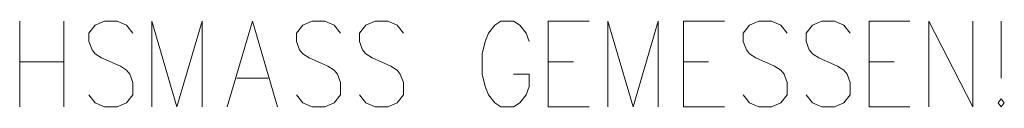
# Model space of a CAD drawing. Extents: x -106 to 740, y 65 to 659.
# Tile 22 of 24: x 623.57 to 648.06, y 441.46 to 443.59. Entities that reach past the tile are written whole.
import ezdxf

# ---------------------------------------------------------------- set-up
doc = ezdxf.new("R2010")
doc.units = 0
doc.layers.add('E_Montagehöhe', color=7, linetype='Continuous', lineweight=18)
doc.layers.add('X_Geometrie', color=3, linetype='Continuous', lineweight=50, true_color=0x00ff00)

# ---------------------------------------------------------------- blocks, each defined once
blk = doc.blocks.new('Blockreferenz-A07MYRR2RK', base_point=(566.773, 289.825))
at = {"layer": 'E_Montagehöhe', "lineweight": 13}
for p, q in [((623.574, 441.458), (623.574, 443.594)), ((624.669, 443.594), (624.669, 441.458)), ((625.451, 443.492), (625.295, 443.289)), ((625.686, 443.594), (625.451, 443.492)), ((625.999, 443.594), (625.686, 443.594)), ((626.234, 443.492), (625.999, 443.594)), ((626.39, 443.289), (626.234, 443.492)), ((626.859, 441.458), (626.859, 443.594)), ((626.859, 443.594), (627.485, 441.458)), ((627.485, 441.458), (628.111, 443.594)), ((628.111, 443.594), (628.111, 441.458)), ((628.737, 441.458), (629.363, 443.594)), ((629.363, 443.594), (629.989, 441.458)), ((630.615, 443.492), (630.458, 443.289)), ((630.849, 443.594), (630.615, 443.492)), ((631.162, 443.594), (630.849, 443.594)), ((631.397, 443.492), (631.162, 443.594)), ((631.553, 443.289), (631.397, 443.492)), ((632.179, 443.492), (632.023, 443.289)), ((632.414, 443.594), (632.179, 443.492)), ((632.727, 443.594), (632.414, 443.594)), ((632.962, 443.492), (632.727, 443.594)), ((633.118, 443.289), (632.962, 443.492)), ((635.387, 443.492), (635.23, 443.289)), ((635.543, 443.594), (635.387, 443.492)), ((635.856, 443.594), (635.543, 443.594)), ((636.013, 443.492), (635.856, 443.594)), ((636.169, 443.289), (636.013, 443.492)), ((636.717, 441.458), (636.717, 443.594)), ((636.717, 443.594), (637.734, 443.594)), ((638.203, 441.458), (638.203, 443.594)), ((638.203, 443.594), (638.829, 441.458)), ((638.829, 441.458), (639.455, 443.594)), ((639.455, 443.594), (639.455, 441.458)), ((640.081, 441.458), (640.081, 443.594)), ((640.081, 443.594), (641.098, 443.594)), ((641.724, 443.492), (641.567, 443.289)), ((641.958, 443.594), (641.724, 443.492)), ((642.271, 443.594), (641.958, 443.594)), ((642.506, 443.492), (642.271, 443.594)), ((642.662, 443.289), (642.506, 443.492)), ((643.288, 443.492), (643.132, 443.289)), ((643.523, 443.594), (643.288, 443.492)), ((643.836, 443.594), (643.523, 443.594)), ((644.071, 443.492), (643.836, 443.594)), ((644.227, 443.289), (644.071, 443.492)), ((644.696, 441.458), (644.696, 443.594)), ((644.696, 443.594), (645.713, 443.594)), ((646.183, 441.458), (646.183, 443.594)), ((646.183, 443.594), (647.278, 441.458)), ((647.278, 441.458), (647.278, 443.594)), ((647.982, 443.594), (647.982, 442.17)), ((625.295, 443.289), (625.295, 443.085)), ((630.458, 443.289), (630.458, 443.085)), ((632.023, 443.289), (632.023, 443.085)), ((635.23, 443.289), (635.152, 443.085)), ((636.247, 443.085), (636.169, 443.289)), ((641.567, 443.289), (641.567, 443.085)), ((643.132, 443.289), (643.132, 443.085)), ((625.295, 443.085), (625.373, 442.882)), ((630.458, 443.085), (630.536, 442.882)), ((632.023, 443.085), (632.101, 442.882)), ((635.152, 443.085), (635.074, 442.78)), ((641.567, 443.085), (641.645, 442.882)), ((643.132, 443.085), (643.21, 442.882)), ((625.373, 442.882), (625.451, 442.78)), ((625.451, 442.78), (625.608, 442.678)), ((630.536, 442.882), (630.615, 442.78)), ((630.615, 442.78), (630.771, 442.678)), ((632.101, 442.882), (632.179, 442.78)), ((632.179, 442.78), (632.336, 442.678)), ((635.074, 442.78), (635.074, 442.272)), ((641.645, 442.882), (641.724, 442.78)), ((641.724, 442.78), (641.88, 442.678)), ((643.21, 442.882), (643.288, 442.78)), ((643.288, 442.78), (643.445, 442.678)), ((623.574, 442.577), (624.669, 442.577)), ((625.608, 442.678), (626.077, 442.475)), ((626.077, 442.475), (626.234, 442.373)), ((630.771, 442.678), (631.24, 442.475)), ((631.24, 442.475), (631.397, 442.373)), ((632.336, 442.678), (632.805, 442.475)), ((632.805, 442.475), (632.962, 442.373)), ((636.717, 442.577), (637.343, 442.577)), ((640.081, 442.577), (640.707, 442.577)), ((641.88, 442.678), (642.349, 442.475)), ((642.349, 442.475), (642.506, 442.373)), ((643.445, 442.678), (643.914, 442.475)), ((643.914, 442.475), (644.071, 442.373)), ((644.696, 442.577), (645.322, 442.577)), ((626.234, 442.373), (626.312, 442.272)), ((626.312, 442.272), (626.39, 442.068)), ((631.397, 442.373), (631.475, 442.272)), ((631.475, 442.272), (631.553, 442.068)), ((632.962, 442.373), (633.04, 442.272)), ((633.04, 442.272), (633.118, 442.068)), ((635.074, 442.272), (635.152, 441.966)), ((636.247, 442.272), (635.856, 442.272)), ((636.247, 441.966), (636.247, 442.272)), ((642.506, 442.373), (642.584, 442.272)), ((642.584, 442.272), (642.662, 442.068)), ((644.071, 442.373), (644.149, 442.272)), ((644.149, 442.272), (644.227, 442.068)), ((626.39, 442.068), (626.39, 441.763)), ((628.972, 442.17), (629.754, 442.17)), ((631.553, 442.068), (631.553, 441.763)), ((633.118, 442.068), (633.118, 441.763)), ((642.662, 442.068), (642.662, 441.763)), ((644.227, 442.068), (644.227, 441.763)), ((625.451, 441.56), (625.295, 441.763)), ((626.39, 441.763), (626.234, 441.56)), ((630.615, 441.56), (630.458, 441.763)), ((631.553, 441.763), (631.397, 441.56)), ((632.179, 441.56), (632.023, 441.763)), ((633.118, 441.763), (632.962, 441.56)), ((635.152, 441.966), (635.23, 441.763)), ((635.23, 441.763), (635.387, 441.56)), ((636.013, 441.56), (636.169, 441.763)), ((636.169, 441.763), (636.247, 441.966)), ((641.724, 441.56), (641.567, 441.763)), ((642.662, 441.763), (642.506, 441.56)), ((643.288, 441.56), (643.132, 441.763)), ((644.227, 441.763), (644.071, 441.56)), ((625.686, 441.458), (625.451, 441.56)), ((626.234, 441.56), (625.999, 441.458)), ((630.849, 441.458), (630.615, 441.56)), ((631.397, 441.56), (631.162, 441.458)), ((632.414, 441.458), (632.179, 441.56)), ((632.962, 441.56), (632.727, 441.458)), ((635.387, 441.56), (635.543, 441.458)), ((635.856, 441.458), (636.013, 441.56)), ((641.958, 441.458), (641.724, 441.56)), ((642.506, 441.56), (642.271, 441.458)), ((643.523, 441.458), (643.288, 441.56)), ((644.071, 441.56), (643.836, 441.458)), ((647.982, 441.661), (647.904, 441.56)), ((647.904, 441.56), (647.982, 441.458)), ((648.06, 441.56), (647.982, 441.661)), ((647.982, 441.458), (648.06, 441.56)), ((625.999, 441.458), (625.686, 441.458)), ((631.162, 441.458), (630.849, 441.458)), ((632.727, 441.458), (632.414, 441.458)), ((635.543, 441.458), (635.856, 441.458)), ((636.717, 441.458), (637.734, 441.458)), ((640.081, 441.458), (641.098, 441.458)), ((642.271, 441.458), (641.958, 441.458)), ((643.836, 441.458), (643.523, 441.458)), ((644.696, 441.458), (645.713, 441.458))]:
    blk.add_line(p, q, dxfattribs=at)

msp = doc.modelspace()

# ---------------------------------------------------------------- block references
at = {"layer": 'X_Geometrie', "ltscale": 0.5}
msp.add_blockref('Blockreferenz-A07MYRR2RK', (566.773, 289.825), dxfattribs=at)

doc.saveas('drawing.dxf')
